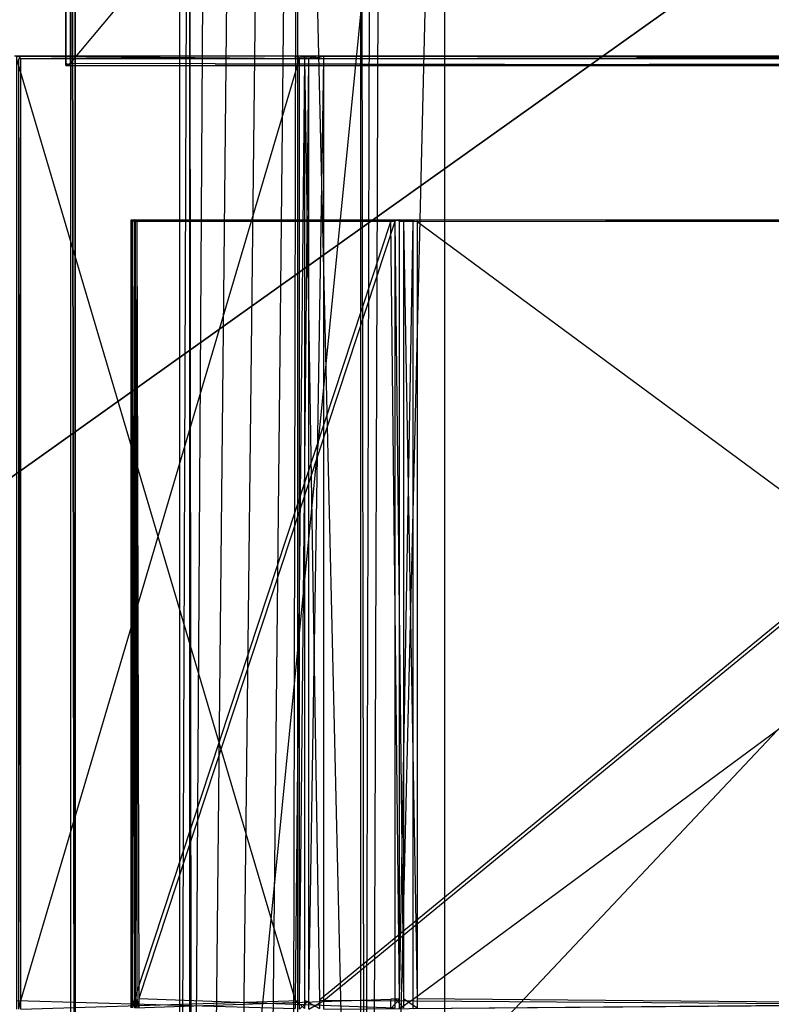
# Model space of a CAD drawing. Extents: x 0 to 1.6, y -0.5 to 0.
# Tile 138 of 182: x 1.19 to 1.29, y -0.37 to -0.23. Entities that reach past the tile are written whole.
import ezdxf

# ---------------------------------------------------------------- set-up
doc = ezdxf.new("R2010")
doc.units = 0
for name, color, linetype in [('L0_REGALELEMENT_0', 7, 'CONTINUOUS'), ('L34_KORPUS3_2', 7, 'CONTINUOUS'), ('L41_KORPUS2_5___REPLACEMTFOREMP', 7, 'CONTINUOUS'), ('L43_KORPUS2_5___REPLACEMTFOREMP', 7, 'CONTINUOUS'), ('L45_ABDECKPL_0___REPLACEMTFOREM', 7, 'CONTINUOUS'), ('L4_DRAWERBOXUO2_3___REPLACEMTFO', 7, 'CONTINUOUS'), ('L5_DRAWERBOXUO2_4___REPLACEMTFO', 7, 'CONTINUOUS')]:
    doc.layers.add(name, color=color, linetype=linetype)

msp = doc.modelspace()

# ---------------------------------------------------------------- linework, layer by layer
at = {"layer": 'L0_REGALELEMENT_0', "color": 40}
for points, invisible_edges in [([(1.185374, -0.236342, 0.348147), (1.186247, -0.236342, 0.00874), (1.185968, -0.236342, 0.00874), (1.185374, -0.236342, 0.348147)], 13), ([(1.186247, -0.236342, 0.00874), (1.185374, -0.236342, 0.348147), (1.185653, -0.236342, 0.348148), (1.186247, -0.236342, 0.00874)], 14), ([(1.185652, -0.236342, 0.348384), (1.224032, -0.236342, 0.348215), (1.185653, -0.236342, 0.348148), (1.185652, -0.236342, 0.348384)], 13), ([(1.224032, -0.236342, 0.348215), (1.185652, -0.236342, 0.348384), (1.224031, -0.236342, 0.348451), (1.224032, -0.236342, 0.348215)], 14), ([(1.224031, -0.23671, 0.348451), (1.185652, -0.236342, 0.348384), (1.185652, -0.23671, 0.348384), (1.224031, -0.23671, 0.348451)], 13), ([(1.185652, -0.236342, 0.348384), (1.224031, -0.23671, 0.348451), (1.224031, -0.236342, 0.348451), (1.185652, -0.236342, 0.348384)], 14), ([(1.224031, -0.366316, 0.348451), (1.185652, -0.23671, 0.348384), (1.185652, -0.366386, 0.348384), (1.224031, -0.366316, 0.348451)], 13), ([(1.185652, -0.23671, 0.348384), (1.224031, -0.366316, 0.348451), (1.224031, -0.23671, 0.348451), (1.185652, -0.23671, 0.348384)], 14), ([(1.185653, -0.236342, 0.348148), (1.224626, -0.236342, 0.008808), (1.186247, -0.236342, 0.00874), (1.185653, -0.236342, 0.348148)], 13), ([(1.224626, -0.236342, 0.008808), (1.185653, -0.236342, 0.348148), (1.224032, -0.236342, 0.348215), (1.224626, -0.236342, 0.008808)], 14), ([(1.185968, -0.236342, 0.00874), (1.186248, -0.236342, 0.008384), (1.185969, -0.236342, 0.008384), (1.185968, -0.236342, 0.00874)], 13), ([(1.186248, -0.236342, 0.008384), (1.185968, -0.236342, 0.00874), (1.186247, -0.236342, 0.00874), (1.186248, -0.236342, 0.008384)], 14), ([(1.185969, -0.236342, 0.008384), (1.186248, -0.23671, 0.008384), (1.185969, -0.23671, 0.008384), (1.185969, -0.236342, 0.008384)], 13), ([(1.186248, -0.23671, 0.008384), (1.185969, -0.236342, 0.008384), (1.186248, -0.236342, 0.008384), (1.186248, -0.23671, 0.008384)], 14), ([(1.186248, -0.23671, 0.008384), (1.185969, -0.366386, 0.008384), (1.185969, -0.23671, 0.008384), (1.186248, -0.23671, 0.008384)], 13), ([(1.185969, -0.366386, 0.008384), (1.186248, -0.23671, 0.008384), (1.186248, -0.366386, 0.008384), (1.185969, -0.366386, 0.008384)], 14), ([(1.186247, -0.236342, 0.00874), (1.224627, -0.236342, 0.008451), (1.186248, -0.236342, 0.008384), (1.186247, -0.236342, 0.00874)], 13), ([(1.224627, -0.236342, 0.008451), (1.186247, -0.236342, 0.00874), (1.224626, -0.236342, 0.008808), (1.224627, -0.236342, 0.008451)], 14), ([(1.186248, -0.236342, 0.008384), (1.224627, -0.23671, 0.008451), (1.186248, -0.23671, 0.008384), (1.186248, -0.236342, 0.008384)], 13), ([(1.224627, -0.23671, 0.008451), (1.186248, -0.236342, 0.008384), (1.224627, -0.236342, 0.008451), (1.224627, -0.23671, 0.008451)], 14), ([(1.224627, -0.23671, 0.008451), (1.186248, -0.366386, 0.008384), (1.186248, -0.23671, 0.008384), (1.224627, -0.23671, 0.008451)], 13), ([(1.186248, -0.366386, 0.008384), (1.224627, -0.23671, 0.008451), (1.224627, -0.366386, 0.008451), (1.186248, -0.366386, 0.008384)], 14), ([(1.225309, -0.23671, 0.348453), (1.224031, -0.236342, 0.348451), (1.224031, -0.23671, 0.348451), (1.225309, -0.23671, 0.348453)], 13), ([(1.224031, -0.236342, 0.348451), (1.225309, -0.23671, 0.348453), (1.225309, -0.236342, 0.348453), (1.224031, -0.236342, 0.348451)], 14), ([(1.224031, -0.236342, 0.348451), (1.225309, -0.236342, 0.348217), (1.224032, -0.236342, 0.348215), (1.224031, -0.236342, 0.348451)], 13), ([(1.225309, -0.236342, 0.348217), (1.224031, -0.236342, 0.348451), (1.225309, -0.236342, 0.348453), (1.225309, -0.236342, 0.348217)], 14), ([(1.224031, -0.366316, 0.348451), (1.225309, -0.23671, 0.348453), (1.224031, -0.23671, 0.348451), (1.224031, -0.366316, 0.348451)], 13), ([(1.225309, -0.23671, 0.348453), (1.224031, -0.366316, 0.348451), (1.225309, -0.366314, 0.348453), (1.225309, -0.23671, 0.348453)], 14), ([(1.224032, -0.236342, 0.348215), (1.225903, -0.236342, 0.00881), (1.224626, -0.236342, 0.008808), (1.224032, -0.236342, 0.348215)], 13), ([(1.225903, -0.236342, 0.00881), (1.224032, -0.236342, 0.348215), (1.225309, -0.236342, 0.348217), (1.225903, -0.236342, 0.00881)], 14), ([(1.224626, -0.236342, 0.008808), (1.225904, -0.236342, 0.008454), (1.224627, -0.236342, 0.008451), (1.224626, -0.236342, 0.008808)], 13), ([(1.225904, -0.236342, 0.008454), (1.224626, -0.236342, 0.008808), (1.225903, -0.236342, 0.00881), (1.225904, -0.236342, 0.008454)], 14), ([(1.224627, -0.236342, 0.008451), (1.225904, -0.23671, 0.008454), (1.224627, -0.23671, 0.008451), (1.224627, -0.236342, 0.008451)], 13), ([(1.225904, -0.23671, 0.008454), (1.224627, -0.236342, 0.008451), (1.225904, -0.236342, 0.008454), (1.225904, -0.23671, 0.008454)], 14), ([(1.225904, -0.23671, 0.008454), (1.224627, -0.366386, 0.008451), (1.224627, -0.23671, 0.008451), (1.225904, -0.23671, 0.008454)], 13), ([(1.224627, -0.366386, 0.008451), (1.225904, -0.23671, 0.008454), (1.225904, -0.366386, 0.008454), (1.224627, -0.366386, 0.008451)], 14), ([(1.225309, -0.236342, 0.348453), (1.227364, -0.236342, 0.348221), (1.225309, -0.236342, 0.348217), (1.225309, -0.236342, 0.348453)], 13), ([(1.227364, -0.236342, 0.348221), (1.225309, -0.236342, 0.348453), (1.227364, -0.236342, 0.348457), (1.227364, -0.236342, 0.348221)], 14), ([(1.225309, -0.236342, 0.348217), (1.227959, -0.236342, 0.008813), (1.225903, -0.236342, 0.00881), (1.225309, -0.236342, 0.348217)], 13), ([(1.227959, -0.236342, 0.008813), (1.225309, -0.236342, 0.348217), (1.227364, -0.236342, 0.348221), (1.227959, -0.236342, 0.008813)], 14), ([(1.227364, -0.23671, 0.348457), (1.225309, -0.236342, 0.348453), (1.225309, -0.23671, 0.348453), (1.227364, -0.23671, 0.348457)], 13), ([(1.225309, -0.236342, 0.348453), (1.227364, -0.23671, 0.348457), (1.227364, -0.236342, 0.348457), (1.225309, -0.236342, 0.348453)], 14), ([(1.227364, -0.366314, 0.348457), (1.225309, -0.23671, 0.348453), (1.225309, -0.366314, 0.348453), (1.227364, -0.366314, 0.348457)], 13), ([(1.225309, -0.23671, 0.348453), (1.227364, -0.366314, 0.348457), (1.227364, -0.23671, 0.348457), (1.225309, -0.23671, 0.348453)], 14), ([(1.225903, -0.236342, 0.00881), (1.227959, -0.236342, 0.008457), (1.225904, -0.236342, 0.008454), (1.225903, -0.236342, 0.00881)], 13), ([(1.227959, -0.236342, 0.008457), (1.225903, -0.236342, 0.00881), (1.227959, -0.236342, 0.008813), (1.227959, -0.236342, 0.008457)], 14), ([(1.225904, -0.236342, 0.008454), (1.227959, -0.23671, 0.008457), (1.225904, -0.23671, 0.008454), (1.225904, -0.236342, 0.008454)], 13), ([(1.227959, -0.23671, 0.008457), (1.225904, -0.236342, 0.008454), (1.227959, -0.236342, 0.008457), (1.227959, -0.23671, 0.008457)], 14), ([(1.227959, -0.23671, 0.008457), (1.225904, -0.366386, 0.008454), (1.225904, -0.23671, 0.008454), (1.227959, -0.23671, 0.008457)], 13), ([(1.225904, -0.366386, 0.008454), (1.227959, -0.23671, 0.008457), (1.227959, -0.366386, 0.008457), (1.225904, -0.366386, 0.008454)], 14), ([(1.385099, -0.23671, 0.348733), (1.227364, -0.236342, 0.348457), (1.227364, -0.23671, 0.348457), (1.385099, -0.23671, 0.348733)], 13), ([(1.227364, -0.236342, 0.348457), (1.385099, -0.23671, 0.348733), (1.385099, -0.236342, 0.348733), (1.227364, -0.236342, 0.348457)], 14), ([(1.227364, -0.236342, 0.348221), (1.385694, -0.236342, 0.00909), (1.227959, -0.236342, 0.008813), (1.227364, -0.236342, 0.348221)], 13), ([(1.385694, -0.236342, 0.00909), (1.227364, -0.236342, 0.348221), (1.385099, -0.236342, 0.348497), (1.385694, -0.236342, 0.00909)], 14), ([(1.227364, -0.236342, 0.348457), (1.385099, -0.236342, 0.348497), (1.227364, -0.236342, 0.348221), (1.227364, -0.236342, 0.348457)], 13), ([(1.385099, -0.236342, 0.348497), (1.227364, -0.236342, 0.348457), (1.385099, -0.236342, 0.348733), (1.385099, -0.236342, 0.348497)], 14), ([(1.227364, -0.366314, 0.348457), (1.385099, -0.23671, 0.348733), (1.227364, -0.23671, 0.348457), (1.227364, -0.366314, 0.348457)], 13), ([(1.385099, -0.23671, 0.348733), (1.227364, -0.366314, 0.348457), (1.385099, -0.366314, 0.348733), (1.385099, -0.23671, 0.348733)], 14), ([(1.385694, -0.236342, 0.008733), (1.227959, -0.23671, 0.008457), (1.227959, -0.236342, 0.008457), (1.385694, -0.236342, 0.008733)], 13), ([(1.227959, -0.23671, 0.008457), (1.385694, -0.236342, 0.008733), (1.385694, -0.23671, 0.008733), (1.227959, -0.23671, 0.008457)], 14), ([(1.227959, -0.236342, 0.008813), (1.385694, -0.236342, 0.008733), (1.227959, -0.236342, 0.008457), (1.227959, -0.236342, 0.008813)], 13), ([(1.385694, -0.236342, 0.008733), (1.227959, -0.236342, 0.008813), (1.385694, -0.236342, 0.00909), (1.385694, -0.236342, 0.008733)], 14), ([(1.385694, -0.23671, 0.008733), (1.227959, -0.366386, 0.008457), (1.227959, -0.23671, 0.008457), (1.385694, -0.23671, 0.008733)], 13), ([(1.227959, -0.366386, 0.008457), (1.385694, -0.23671, 0.008733), (1.385694, -0.366386, 0.008733), (1.227959, -0.366386, 0.008457)], 14), ([(1.20143, -0.259121, 0.331439), (1.201429, -0.258896, 0.331653), (1.201429, -0.259121, 0.331653), (1.20143, -0.259121, 0.331439)], 13), ([(1.201429, -0.258896, 0.331653), (1.20143, -0.259121, 0.331439), (1.20143, -0.258896, 0.331439), (1.201429, -0.258896, 0.331653)], 14), ([(1.201681, -0.258896, 0.331653), (1.201429, -0.259121, 0.331653), (1.201429, -0.258896, 0.331653), (1.201681, -0.258896, 0.331653)], 13), ([(1.201429, -0.259121, 0.331653), (1.201681, -0.258896, 0.331653), (1.201681, -0.259121, 0.331653), (1.201429, -0.259121, 0.331653)], 14), ([(1.201681, -0.258896, 0.331439), (1.201429, -0.258896, 0.331653), (1.20143, -0.258896, 0.331439), (1.201681, -0.258896, 0.331439)], 13), ([(1.201429, -0.258896, 0.331653), (1.201681, -0.258896, 0.331439), (1.201681, -0.258896, 0.331653), (1.201429, -0.258896, 0.331653)], 14), ([(1.201968, -0.259121, 0.023871), (1.20143, -0.258896, 0.331439), (1.20143, -0.259121, 0.331439), (1.201968, -0.259121, 0.023871)], 13), ([(1.20143, -0.258896, 0.331439), (1.201968, -0.259121, 0.023871), (1.201968, -0.258896, 0.023871), (1.20143, -0.258896, 0.331439)], 14), ([(1.20222, -0.258896, 0.023871), (1.20143, -0.258896, 0.331439), (1.201968, -0.258896, 0.023871), (1.20222, -0.258896, 0.023871)], 13), ([(1.20143, -0.258896, 0.331439), (1.20222, -0.258896, 0.023871), (1.201681, -0.258896, 0.331439), (1.20143, -0.258896, 0.331439)], 14), ([(1.202476, -0.258896, 0.023872), (1.201681, -0.258896, 0.331439), (1.20222, -0.258896, 0.023871), (1.202476, -0.258896, 0.023872)], 13), ([(1.201681, -0.258896, 0.331439), (1.202476, -0.258896, 0.023872), (1.201938, -0.258896, 0.33144), (1.201681, -0.258896, 0.331439)], 14), ([(1.201938, -0.258896, 0.33144), (1.201681, -0.258896, 0.331653), (1.201681, -0.258896, 0.331439), (1.201938, -0.258896, 0.33144)], 13), ([(1.201681, -0.258896, 0.331653), (1.201938, -0.258896, 0.33144), (1.201937, -0.258896, 0.331653), (1.201681, -0.258896, 0.331653)], 14), ([(1.201937, -0.258896, 0.331653), (1.201681, -0.259121, 0.331653), (1.201681, -0.258896, 0.331653), (1.201937, -0.258896, 0.331653)], 13), ([(1.201681, -0.259121, 0.331653), (1.201937, -0.258896, 0.331653), (1.201937, -0.259121, 0.331653), (1.201681, -0.259121, 0.331653)], 14), ([(1.201937, -0.258896, 0.331653), (1.237188, -0.259121, 0.331715), (1.201937, -0.259121, 0.331653), (1.201937, -0.258896, 0.331653)], 13), ([(1.237188, -0.259121, 0.331715), (1.201937, -0.258896, 0.331653), (1.237188, -0.258896, 0.331715), (1.237188, -0.259121, 0.331715)], 14), ([(1.237188, -0.258896, 0.331501), (1.201937, -0.258896, 0.331653), (1.201938, -0.258896, 0.33144), (1.237188, -0.258896, 0.331501)], 13), ([(1.201937, -0.258896, 0.331653), (1.237188, -0.258896, 0.331501), (1.237188, -0.258896, 0.331715), (1.201937, -0.258896, 0.331653)], 14), ([(1.237727, -0.258896, 0.023933), (1.201938, -0.258896, 0.33144), (1.202476, -0.258896, 0.023872), (1.237727, -0.258896, 0.023933)], 13), ([(1.201938, -0.258896, 0.33144), (1.237727, -0.258896, 0.023933), (1.237188, -0.258896, 0.331501), (1.201938, -0.258896, 0.33144)], 14), ([(1.202221, -0.258896, 0.023548), (1.201968, -0.258896, 0.023871), (1.201969, -0.258896, 0.023548), (1.202221, -0.258896, 0.023548)], 13), ([(1.201968, -0.258896, 0.023871), (1.202221, -0.258896, 0.023548), (1.20222, -0.258896, 0.023871), (1.201968, -0.258896, 0.023871)], 14), ([(1.201969, -0.259121, 0.023548), (1.201968, -0.258896, 0.023871), (1.201968, -0.259121, 0.023871), (1.201969, -0.259121, 0.023548)], 13), ([(1.201968, -0.258896, 0.023871), (1.201969, -0.259121, 0.023548), (1.201969, -0.258896, 0.023548), (1.201968, -0.258896, 0.023871)], 14), ([(1.202221, -0.259121, 0.023548), (1.201969, -0.258896, 0.023548), (1.201969, -0.259121, 0.023548), (1.202221, -0.259121, 0.023548)], 13), ([(1.201969, -0.258896, 0.023548), (1.202221, -0.259121, 0.023548), (1.202221, -0.258896, 0.023548), (1.201969, -0.258896, 0.023548)], 14), ([(1.202477, -0.258896, 0.023549), (1.20222, -0.258896, 0.023871), (1.202221, -0.258896, 0.023548), (1.202477, -0.258896, 0.023549)], 13), ([(1.20222, -0.258896, 0.023871), (1.202477, -0.258896, 0.023549), (1.202476, -0.258896, 0.023872), (1.20222, -0.258896, 0.023871)], 14), ([(1.202477, -0.259121, 0.023549), (1.202221, -0.258896, 0.023548), (1.202221, -0.259121, 0.023548), (1.202477, -0.259121, 0.023549)], 13), ([(1.202221, -0.258896, 0.023548), (1.202477, -0.259121, 0.023549), (1.202477, -0.258896, 0.023549), (1.202221, -0.258896, 0.023548)], 14), ([(1.237727, -0.258896, 0.023611), (1.202476, -0.258896, 0.023872), (1.202477, -0.258896, 0.023549), (1.237727, -0.258896, 0.023611)], 13), ([(1.202476, -0.258896, 0.023872), (1.237727, -0.258896, 0.023611), (1.237727, -0.258896, 0.023933), (1.202476, -0.258896, 0.023872)], 14), ([(1.237727, -0.259121, 0.023611), (1.202477, -0.258896, 0.023549), (1.202477, -0.259121, 0.023549), (1.237727, -0.259121, 0.023611)], 13), ([(1.202477, -0.258896, 0.023549), (1.237727, -0.259121, 0.023611), (1.237727, -0.258896, 0.023611), (1.202477, -0.258896, 0.023549)], 14), ([(1.2389, -0.258896, 0.023935), (1.237188, -0.258896, 0.331501), (1.237727, -0.258896, 0.023933), (1.2389, -0.258896, 0.023935)], 13), ([(1.237188, -0.258896, 0.331501), (1.2389, -0.258896, 0.023935), (1.238362, -0.258896, 0.331503), (1.237188, -0.258896, 0.331501)], 14), ([(1.238362, -0.258896, 0.331503), (1.237188, -0.258896, 0.331715), (1.237188, -0.258896, 0.331501), (1.238362, -0.258896, 0.331503)], 13), ([(1.237188, -0.258896, 0.331715), (1.238362, -0.258896, 0.331503), (1.238361, -0.258896, 0.331717), (1.237188, -0.258896, 0.331715)], 14), ([(1.238361, -0.258896, 0.331717), (1.237188, -0.259121, 0.331715), (1.237188, -0.258896, 0.331715), (1.238361, -0.258896, 0.331717)], 13), ([(1.237188, -0.259121, 0.331715), (1.238361, -0.258896, 0.331717), (1.238361, -0.259121, 0.331717), (1.237188, -0.259121, 0.331715)], 14), ([(1.238901, -0.258896, 0.023613), (1.237727, -0.258896, 0.023933), (1.237727, -0.258896, 0.023611), (1.238901, -0.258896, 0.023613)], 13), ([(1.237727, -0.258896, 0.023933), (1.238901, -0.258896, 0.023613), (1.2389, -0.258896, 0.023935), (1.237727, -0.258896, 0.023933)], 14), ([(1.238901, -0.259121, 0.023613), (1.237727, -0.258896, 0.023611), (1.237727, -0.259121, 0.023611), (1.238901, -0.259121, 0.023613)], 13), ([(1.237727, -0.258896, 0.023611), (1.238901, -0.259121, 0.023613), (1.238901, -0.258896, 0.023613), (1.237727, -0.258896, 0.023611)], 14), ([(1.24025, -0.258896, 0.331507), (1.238361, -0.258896, 0.331717), (1.238362, -0.258896, 0.331503), (1.24025, -0.258896, 0.331507)], 13), ([(1.238361, -0.258896, 0.331717), (1.24025, -0.258896, 0.331507), (1.240249, -0.258896, 0.33172), (1.238361, -0.258896, 0.331717)], 14), ([(1.238361, -0.258896, 0.331717), (1.240249, -0.259121, 0.33172), (1.238361, -0.259121, 0.331717), (1.238361, -0.258896, 0.331717)], 13), ([(1.240249, -0.259121, 0.33172), (1.238361, -0.258896, 0.331717), (1.240249, -0.258896, 0.33172), (1.240249, -0.259121, 0.33172)], 14), ([(1.240788, -0.258896, 0.023939), (1.238362, -0.258896, 0.331503), (1.2389, -0.258896, 0.023935), (1.240788, -0.258896, 0.023939)], 13), ([(1.238362, -0.258896, 0.331503), (1.240788, -0.258896, 0.023939), (1.24025, -0.258896, 0.331507), (1.238362, -0.258896, 0.331503)], 14), ([(1.240789, -0.258896, 0.023616), (1.2389, -0.258896, 0.023935), (1.238901, -0.258896, 0.023613), (1.240789, -0.258896, 0.023616)], 13), ([(1.2389, -0.258896, 0.023935), (1.240789, -0.258896, 0.023616), (1.240788, -0.258896, 0.023939), (1.2389, -0.258896, 0.023935)], 14), ([(1.240789, -0.259121, 0.023616), (1.238901, -0.258896, 0.023613), (1.238901, -0.259121, 0.023613), (1.240789, -0.259121, 0.023616)], 13), ([(1.238901, -0.258896, 0.023613), (1.240789, -0.259121, 0.023616), (1.240789, -0.258896, 0.023616), (1.238901, -0.258896, 0.023613)], 14), ([(1.385128, -0.258896, 0.331974), (1.240249, -0.259121, 0.33172), (1.240249, -0.258896, 0.33172), (1.385128, -0.258896, 0.331974)], 13), ([(1.240249, -0.259121, 0.33172), (1.385128, -0.258896, 0.331974), (1.385128, -0.259121, 0.331974), (1.240249, -0.259121, 0.33172)], 14), ([(1.385129, -0.258896, 0.33176), (1.240249, -0.258896, 0.33172), (1.24025, -0.258896, 0.331507), (1.385129, -0.258896, 0.33176)], 13), ([(1.240249, -0.258896, 0.33172), (1.385129, -0.258896, 0.33176), (1.385128, -0.258896, 0.331974), (1.240249, -0.258896, 0.33172)], 14), ([(1.385667, -0.258896, 0.024192), (1.24025, -0.258896, 0.331507), (1.240788, -0.258896, 0.023939), (1.385667, -0.258896, 0.024192)], 13), ([(1.24025, -0.258896, 0.331507), (1.385667, -0.258896, 0.024192), (1.385129, -0.258896, 0.33176), (1.24025, -0.258896, 0.331507)], 14), ([(1.385668, -0.258896, 0.02387), (1.240788, -0.258896, 0.023939), (1.240789, -0.258896, 0.023616), (1.385668, -0.258896, 0.02387)], 13), ([(1.240788, -0.258896, 0.023939), (1.385668, -0.258896, 0.02387), (1.385667, -0.258896, 0.024192), (1.240788, -0.258896, 0.023939)], 14), ([(1.385668, -0.259121, 0.02387), (1.240789, -0.258896, 0.023616), (1.240789, -0.259121, 0.023616), (1.385668, -0.259121, 0.02387)], 13), ([(1.240789, -0.258896, 0.023616), (1.385668, -0.259121, 0.02387), (1.385668, -0.258896, 0.02387), (1.240789, -0.258896, 0.023616)], 14), ([(1.201681, -0.259121, 0.331653), (1.201429, -0.366094, 0.331653), (1.201429, -0.259121, 0.331653), (1.201681, -0.259121, 0.331653)], 13), ([(1.201429, -0.366094, 0.331653), (1.201681, -0.259121, 0.331653), (1.201681, -0.366094, 0.331653), (1.201429, -0.366094, 0.331653)], 14), ([(1.20143, -0.366094, 0.331439), (1.201429, -0.259121, 0.331653), (1.201429, -0.366094, 0.331653), (1.20143, -0.366094, 0.331439)], 13), ([(1.201429, -0.259121, 0.331653), (1.20143, -0.366094, 0.331439), (1.20143, -0.259121, 0.331439), (1.201429, -0.259121, 0.331653)], 14), ([(1.201968, -0.366094, 0.023871), (1.20143, -0.259121, 0.331439), (1.20143, -0.366094, 0.331439), (1.201968, -0.366094, 0.023871)], 13), ([(1.20143, -0.259121, 0.331439), (1.201968, -0.366094, 0.023871), (1.201968, -0.259121, 0.023871), (1.20143, -0.259121, 0.331439)], 14), ([(1.201937, -0.259121, 0.331653), (1.201681, -0.366094, 0.331653), (1.201681, -0.259121, 0.331653), (1.201937, -0.259121, 0.331653)], 13), ([(1.201681, -0.366094, 0.331653), (1.201937, -0.259121, 0.331653), (1.201937, -0.366094, 0.331653), (1.201681, -0.366094, 0.331653)], 14), ([(1.237188, -0.259121, 0.331715), (1.201937, -0.366094, 0.331653), (1.201937, -0.259121, 0.331653), (1.237188, -0.259121, 0.331715)], 13), ([(1.201937, -0.366094, 0.331653), (1.237188, -0.259121, 0.331715), (1.237188, -0.366163, 0.331715), (1.201937, -0.366094, 0.331653)], 14), ([(1.201969, -0.366094, 0.023548), (1.201968, -0.259121, 0.023871), (1.201968, -0.366094, 0.023871), (1.201969, -0.366094, 0.023548)], 13), ([(1.201968, -0.259121, 0.023871), (1.201969, -0.366094, 0.023548), (1.201969, -0.259121, 0.023548), (1.201968, -0.259121, 0.023871)], 14), ([(1.202221, -0.366094, 0.023548), (1.201969, -0.259121, 0.023548), (1.201969, -0.366094, 0.023548), (1.202221, -0.366094, 0.023548)], 13), ([(1.201969, -0.259121, 0.023548), (1.202221, -0.366094, 0.023548), (1.202221, -0.259121, 0.023548), (1.201969, -0.259121, 0.023548)], 14), ([(1.202477, -0.366094, 0.023549), (1.202221, -0.259121, 0.023548), (1.202221, -0.366094, 0.023548), (1.202477, -0.366094, 0.023549)], 13), ([(1.202221, -0.259121, 0.023548), (1.202477, -0.366094, 0.023549), (1.202477, -0.259121, 0.023549), (1.202221, -0.259121, 0.023548)], 14), ([(1.202477, -0.366094, 0.023549), (1.237727, -0.259121, 0.023611), (1.202477, -0.259121, 0.023549), (1.202477, -0.366094, 0.023549)], 13), ([(1.237727, -0.259121, 0.023611), (1.202477, -0.366094, 0.023549), (1.237727, -0.366094, 0.023611), (1.237727, -0.259121, 0.023611)], 14), ([(1.237188, -0.259121, 0.331715), (1.238361, -0.366165, 0.331717), (1.237188, -0.366163, 0.331715), (1.237188, -0.259121, 0.331715)], 13), ([(1.238361, -0.366165, 0.331717), (1.237188, -0.259121, 0.331715), (1.238361, -0.259121, 0.331717), (1.238361, -0.366165, 0.331717)], 14), ([(1.238901, -0.366094, 0.023613), (1.237727, -0.259121, 0.023611), (1.237727, -0.366094, 0.023611), (1.238901, -0.366094, 0.023613)], 13), ([(1.237727, -0.259121, 0.023611), (1.238901, -0.366094, 0.023613), (1.238901, -0.259121, 0.023613), (1.237727, -0.259121, 0.023611)], 14), ([(1.240249, -0.259121, 0.33172), (1.238361, -0.366165, 0.331717), (1.238361, -0.259121, 0.331717), (1.240249, -0.259121, 0.33172)], 13), ([(1.238361, -0.366165, 0.331717), (1.240249, -0.259121, 0.33172), (1.240249, -0.366165, 0.33172), (1.238361, -0.366165, 0.331717)], 14), ([(1.240789, -0.366094, 0.023616), (1.238901, -0.259121, 0.023613), (1.238901, -0.366094, 0.023613), (1.240789, -0.366094, 0.023616)], 13), ([(1.238901, -0.259121, 0.023613), (1.240789, -0.366094, 0.023616), (1.240789, -0.259121, 0.023616), (1.238901, -0.259121, 0.023613)], 14), ([(1.385128, -0.259121, 0.331974), (1.240249, -0.366165, 0.33172), (1.240249, -0.259121, 0.33172), (1.385128, -0.259121, 0.331974)], 13), ([(1.240249, -0.366165, 0.33172), (1.385128, -0.259121, 0.331974), (1.385128, -0.366165, 0.331974), (1.240249, -0.366165, 0.33172)], 14), ([(1.385668, -0.366094, 0.02387), (1.240789, -0.259121, 0.023616), (1.240789, -0.366094, 0.023616), (1.385668, -0.366094, 0.02387)], 13), ([(1.240789, -0.259121, 0.023616), (1.385668, -0.366094, 0.02387), (1.385668, -0.259121, 0.02387), (1.240789, -0.259121, 0.023616)], 14), ([(1.185652, -0.366386, 0.348384), (1.224031, -0.367475, 0.348451), (1.224031, -0.366316, 0.348451), (1.185652, -0.366386, 0.348384)], 14), ([(1.224031, -0.367475, 0.348451), (1.185652, -0.366386, 0.348384), (1.185652, -0.367545, 0.348384), (1.224031, -0.367475, 0.348451)], 13), ([(1.186248, -0.366386, 0.008384), (1.185969, -0.367545, 0.008384), (1.185969, -0.366386, 0.008384), (1.186248, -0.366386, 0.008384)], 13), ([(1.185969, -0.367545, 0.008384), (1.186248, -0.366386, 0.008384), (1.186248, -0.367545, 0.008384), (1.185969, -0.367545, 0.008384)], 14), ([(1.224627, -0.366386, 0.008451), (1.186248, -0.367545, 0.008384), (1.186248, -0.366386, 0.008384), (1.224627, -0.366386, 0.008451)], 13), ([(1.186248, -0.367545, 0.008384), (1.224627, -0.366386, 0.008451), (1.224627, -0.367545, 0.008451), (1.186248, -0.367545, 0.008384)], 14), ([(1.20143, -0.367401, 0.331439), (1.201429, -0.366094, 0.331653), (1.201429, -0.367401, 0.331653), (1.20143, -0.367401, 0.331439)], 13), ([(1.201429, -0.366094, 0.331653), (1.20143, -0.367401, 0.331439), (1.20143, -0.366094, 0.331439), (1.201429, -0.366094, 0.331653)], 14), ([(1.201681, -0.366094, 0.331653), (1.201429, -0.367401, 0.331653), (1.201429, -0.366094, 0.331653), (1.201681, -0.366094, 0.331653)], 13), ([(1.201429, -0.367401, 0.331653), (1.201681, -0.366094, 0.331653), (1.201681, -0.367401, 0.331653), (1.201429, -0.367401, 0.331653)], 14), ([(1.201968, -0.367401, 0.023871), (1.20143, -0.366094, 0.331439), (1.20143, -0.367401, 0.331439), (1.201968, -0.367401, 0.023871)], 13), ([(1.20143, -0.366094, 0.331439), (1.201968, -0.367401, 0.023871), (1.201968, -0.366094, 0.023871), (1.20143, -0.366094, 0.331439)], 14), ([(1.201937, -0.366094, 0.331653), (1.201681, -0.367401, 0.331653), (1.201681, -0.366094, 0.331653), (1.201937, -0.366094, 0.331653)], 13), ([(1.201681, -0.367401, 0.331653), (1.201937, -0.366094, 0.331653), (1.201937, -0.367401, 0.331653), (1.201681, -0.367401, 0.331653)], 14), ([(1.237188, -0.366163, 0.331715), (1.201937, -0.367401, 0.331653), (1.201937, -0.366094, 0.331653), (1.237188, -0.366163, 0.331715)], 13), ([(1.201937, -0.367401, 0.331653), (1.237188, -0.366163, 0.331715), (1.237188, -0.367471, 0.331715), (1.201937, -0.367401, 0.331653)], 14), ([(1.201969, -0.366094, 0.023548), (1.201968, -0.367401, 0.023871), (1.201969, -0.367401, 0.023548), (1.201969, -0.366094, 0.023548)], 13), ([(1.201968, -0.367401, 0.023871), (1.201969, -0.366094, 0.023548), (1.201968, -0.366094, 0.023871), (1.201968, -0.367401, 0.023871)], 14), ([(1.202221, -0.367401, 0.023548), (1.201969, -0.366094, 0.023548), (1.201969, -0.367401, 0.023548), (1.202221, -0.367401, 0.023548)], 13), ([(1.201969, -0.366094, 0.023548), (1.202221, -0.367401, 0.023548), (1.202221, -0.366094, 0.023548), (1.201969, -0.366094, 0.023548)], 14), ([(1.202477, -0.367401, 0.023549), (1.202221, -0.366094, 0.023548), (1.202221, -0.367401, 0.023548), (1.202477, -0.367401, 0.023549)], 13), ([(1.202221, -0.366094, 0.023548), (1.202477, -0.367401, 0.023549), (1.202477, -0.366094, 0.023549), (1.202221, -0.366094, 0.023548)], 14), ([(1.237727, -0.367401, 0.023611), (1.202477, -0.366094, 0.023549), (1.202477, -0.367401, 0.023549), (1.237727, -0.367401, 0.023611)], 13), ([(1.202477, -0.366094, 0.023549), (1.237727, -0.367401, 0.023611), (1.237727, -0.366094, 0.023611), (1.202477, -0.366094, 0.023549)], 14), ([(1.224031, -0.366316, 0.348451), (1.225309, -0.367473, 0.348453), (1.225309, -0.366314, 0.348453), (1.224031, -0.366316, 0.348451)], 14), ([(1.225309, -0.367473, 0.348453), (1.224031, -0.366316, 0.348451), (1.224031, -0.367475, 0.348451), (1.225309, -0.367473, 0.348453)], 13), ([(1.225904, -0.366386, 0.008454), (1.224627, -0.367545, 0.008451), (1.224627, -0.366386, 0.008451), (1.225904, -0.366386, 0.008454)], 13), ([(1.224627, -0.367545, 0.008451), (1.225904, -0.366386, 0.008454), (1.225904, -0.367545, 0.008454), (1.224627, -0.367545, 0.008451)], 14), ([(1.227364, -0.367473, 0.348457), (1.225309, -0.366314, 0.348453), (1.225309, -0.367473, 0.348453), (1.227364, -0.367473, 0.348457)], 13), ([(1.225309, -0.366314, 0.348453), (1.227364, -0.367473, 0.348457), (1.227364, -0.366314, 0.348457), (1.225309, -0.366314, 0.348453)], 14), ([(1.227959, -0.366386, 0.008457), (1.225904, -0.367545, 0.008454), (1.225904, -0.366386, 0.008454), (1.227959, -0.366386, 0.008457)], 13), ([(1.225904, -0.367545, 0.008454), (1.227959, -0.366386, 0.008457), (1.227959, -0.367545, 0.008457), (1.225904, -0.367545, 0.008454)], 14), ([(1.385099, -0.367473, 0.348733), (1.227364, -0.366314, 0.348457), (1.227364, -0.367473, 0.348457), (1.385099, -0.367473, 0.348733)], 13), ([(1.227364, -0.366314, 0.348457), (1.385099, -0.367473, 0.348733), (1.385099, -0.366314, 0.348733), (1.227364, -0.366314, 0.348457)], 14), ([(1.385694, -0.366386, 0.008733), (1.227959, -0.367545, 0.008457), (1.227959, -0.366386, 0.008457), (1.385694, -0.366386, 0.008733)], 13), ([(1.227959, -0.367545, 0.008457), (1.385694, -0.366386, 0.008733), (1.385694, -0.367545, 0.008733), (1.227959, -0.367545, 0.008457)], 14), ([(1.238361, -0.366165, 0.331717), (1.237188, -0.367471, 0.331715), (1.237188, -0.366163, 0.331715), (1.238361, -0.366165, 0.331717)], 13), ([(1.237188, -0.367471, 0.331715), (1.238361, -0.366165, 0.331717), (1.238361, -0.367473, 0.331717), (1.237188, -0.367471, 0.331715)], 14), ([(1.238901, -0.367401, 0.023613), (1.237727, -0.366094, 0.023611), (1.237727, -0.367401, 0.023611), (1.238901, -0.367401, 0.023613)], 13), ([(1.237727, -0.366094, 0.023611), (1.238901, -0.367401, 0.023613), (1.238901, -0.366094, 0.023613), (1.237727, -0.366094, 0.023611)], 14), ([(1.240249, -0.366165, 0.33172), (1.238361, -0.367473, 0.331717), (1.238361, -0.366165, 0.331717), (1.240249, -0.366165, 0.33172)], 13), ([(1.238361, -0.367473, 0.331717), (1.240249, -0.366165, 0.33172), (1.240249, -0.367473, 0.33172), (1.238361, -0.367473, 0.331717)], 14), ([(1.240789, -0.367401, 0.023616), (1.238901, -0.366094, 0.023613), (1.238901, -0.367401, 0.023613), (1.240789, -0.367401, 0.023616)], 13), ([(1.238901, -0.366094, 0.023613), (1.240789, -0.367401, 0.023616), (1.240789, -0.366094, 0.023616), (1.238901, -0.366094, 0.023613)], 14), ([(1.385128, -0.366165, 0.331974), (1.240249, -0.367473, 0.33172), (1.240249, -0.366165, 0.33172), (1.385128, -0.366165, 0.331974)], 13), ([(1.240249, -0.367473, 0.33172), (1.385128, -0.366165, 0.331974), (1.385128, -0.367473, 0.331974), (1.240249, -0.367473, 0.33172)], 14), ([(1.385668, -0.367401, 0.02387), (1.240789, -0.366094, 0.023616), (1.240789, -0.367401, 0.023616), (1.385668, -0.367401, 0.02387)], 13), ([(1.240789, -0.366094, 0.023616), (1.385668, -0.367401, 0.02387), (1.385668, -0.366094, 0.02387), (1.240789, -0.366094, 0.023616)], 14)]:
    msp.add_3dface(points, dxfattribs=dict(at, invisible_edges=invisible_edges))
at = {"layer": 'L34_KORPUS3_2', "color": 8}
for points, invisible_edges in [([(1.597088, -0.000595), (0.9, -0.497407), (0.9, -0.000595), (1.597088, -0.000595)], 13), ([(0.9, -0.497407), (1.597088, -0.000595), (1.597091, -0.497407), (0.9, -0.497407)], 10), ([(0.9, -0.497405, 0.00769), (1.597088, -0.000597, 0.00769), (0.9, -0.000597, 0.00769), (0.9, -0.497405, 0.00769)], 13), ([(1.597088, -0.000597, 0.00769), (0.9, -0.497405, 0.00769), (1.597091, -0.497405, 0.00769), (1.597088, -0.000597, 0.00769)], 10)]:
    msp.add_3dface(points, dxfattribs=dict(at, invisible_edges=invisible_edges))
at = {"layer": 'L41_KORPUS2_5___REPLACEMTFOREMP', "color": 250}
for points, invisible_edges in [([(1.192457, -0.068446, 0.024322), (1.192457, -0.237287, 0.023923), (1.192457, -0.237287, 0.024322), (1.192457, -0.068446, 0.024322)], 13), ([(1.192457, -0.237287, 0.023923), (1.192457, -0.068446, 0.024322), (1.192457, -0.068446, 0.023923), (1.192457, -0.237287, 0.023923)], 14), ([(1.192457, -0.237287, 0.023923), (1.192457, -0.068446, 0.00749), (1.192457, -0.237287, 0.00749), (1.192457, -0.237287, 0.023923)], 13), ([(1.192457, -0.068446, 0.00749), (1.192457, -0.237287, 0.023923), (1.192457, -0.068446, 0.023923), (1.192457, -0.068446, 0.00749)], 14), ([(1.192457, -0.068446, 0.00749), (1.192457, -0.237287, 0.006866), (1.192457, -0.237287, 0.00749), (1.192457, -0.068446, 0.00749)], 13), ([(1.192457, -0.237287, 0.006866), (1.192457, -0.068446, 0.00749), (1.192457, -0.068446, 0.006866), (1.192457, -0.237287, 0.006866)], 14), ([(1.193099, -0.237287, 0.024322), (1.192457, -0.068446, 0.024322), (1.192457, -0.237287, 0.024322), (1.193099, -0.237287, 0.024322)], 13), ([(1.192457, -0.068446, 0.024322), (1.193099, -0.237287, 0.024322), (1.193099, -0.068446, 0.024322), (1.192457, -0.068446, 0.024322)], 14), ([(1.193099, -0.068446, 0.006866), (1.192457, -0.237287, 0.006866), (1.192457, -0.068446, 0.006866), (1.193099, -0.068446, 0.006866)], 13), ([(1.192457, -0.237287, 0.006866), (1.193099, -0.068446, 0.006866), (1.193099, -0.237287, 0.006866), (1.192457, -0.237287, 0.006866)], 14), ([(1.334457, -0.068446, 0.006866), (1.193099, -0.237287, 0.006866), (1.193099, -0.068446, 0.006866), (1.334457, -0.068446, 0.006866)], 13), ([(1.193099, -0.237287, 0.006866), (1.334457, -0.068446, 0.006866), (1.334457, -0.237287, 0.006866), (1.193099, -0.237287, 0.006866)], 14), ([(1.334457, -0.237287, 0.024322), (1.193099, -0.068446, 0.024322), (1.193099, -0.237287, 0.024322), (1.334457, -0.237287, 0.024322)], 13), ([(1.193099, -0.068446, 0.024322), (1.334457, -0.237287, 0.024322), (1.334457, -0.068446, 0.024322), (1.193099, -0.068446, 0.024322)], 14), ([(1.192457, -0.237287, 0.024322), (1.192457, -0.237649, 0.023923), (1.192457, -0.237649, 0.024322), (1.192457, -0.237287, 0.024322)], 13), ([(1.192457, -0.237649, 0.023923), (1.192457, -0.237287, 0.024322), (1.192457, -0.237287, 0.023923), (1.192457, -0.237649, 0.023923)], 14), ([(1.192457, -0.237649, 0.023923), (1.192457, -0.237287, 0.00749), (1.192457, -0.237649, 0.00749), (1.192457, -0.237649, 0.023923)], 13), ([(1.192457, -0.237287, 0.00749), (1.192457, -0.237649, 0.023923), (1.192457, -0.237287, 0.023923), (1.192457, -0.237287, 0.00749)], 14), ([(1.193099, -0.237287, 0.006866), (1.192457, -0.237649, 0.006866), (1.192457, -0.237287, 0.006866), (1.193099, -0.237287, 0.006866)], 13), ([(1.192457, -0.237649, 0.006866), (1.193099, -0.237287, 0.006866), (1.193099, -0.237649, 0.006866), (1.192457, -0.237649, 0.006866)], 14), ([(1.193099, -0.237649, 0.024322), (1.192457, -0.237287, 0.024322), (1.192457, -0.237649, 0.024322), (1.193099, -0.237649, 0.024322)], 13), ([(1.192457, -0.237287, 0.024322), (1.193099, -0.237649, 0.024322), (1.193099, -0.237287, 0.024322), (1.192457, -0.237287, 0.024322)], 14), ([(1.192457, -0.237287, 0.00749), (1.192457, -0.237649, 0.006866), (1.192457, -0.237649, 0.00749), (1.192457, -0.237287, 0.00749)], 13), ([(1.192457, -0.237649, 0.006866), (1.192457, -0.237287, 0.00749), (1.192457, -0.237287, 0.006866), (1.192457, -0.237649, 0.006866)], 14), ([(1.193099, -0.237649, 0.023923), (1.192457, -0.237649, 0.00749), (1.193099, -0.237649, 0.00749), (1.193099, -0.237649, 0.023923)], 13), ([(1.192457, -0.237649, 0.00749), (1.193099, -0.237649, 0.023923), (1.192457, -0.237649, 0.023923), (1.192457, -0.237649, 0.00749)], 14), ([(1.193099, -0.237649, 0.00749), (1.192457, -0.237649, 0.006866), (1.193099, -0.237649, 0.006866), (1.193099, -0.237649, 0.00749)], 13), ([(1.192457, -0.237649, 0.006866), (1.193099, -0.237649, 0.00749), (1.192457, -0.237649, 0.00749), (1.192457, -0.237649, 0.006866)], 14), ([(1.193099, -0.237649, 0.024322), (1.192457, -0.237649, 0.023923), (1.193099, -0.237649, 0.023923), (1.193099, -0.237649, 0.024322)], 13), ([(1.192457, -0.237649, 0.023923), (1.193099, -0.237649, 0.024322), (1.192457, -0.237649, 0.024322), (1.192457, -0.237649, 0.023923)], 14), ([(1.334457, -0.237649, 0.024322), (1.193099, -0.237287, 0.024322), (1.193099, -0.237649, 0.024322), (1.334457, -0.237649, 0.024322)], 13), ([(1.193099, -0.237287, 0.024322), (1.334457, -0.237649, 0.024322), (1.334457, -0.237287, 0.024322), (1.193099, -0.237287, 0.024322)], 14), ([(1.334457, -0.237287, 0.006866), (1.193099, -0.237649, 0.006866), (1.193099, -0.237287, 0.006866), (1.334457, -0.237287, 0.006866)], 13), ([(1.193099, -0.237649, 0.006866), (1.334457, -0.237287, 0.006866), (1.334457, -0.237649, 0.006866), (1.193099, -0.237649, 0.006866)], 14), ([(1.334457, -0.237649, 0.00749), (1.193099, -0.237649, 0.023923), (1.193099, -0.237649, 0.00749), (1.334457, -0.237649, 0.00749)], 13), ([(1.193099, -0.237649, 0.023923), (1.334457, -0.237649, 0.00749), (1.334457, -0.237649, 0.023923), (1.193099, -0.237649, 0.023923)], 14), ([(1.334457, -0.237649, 0.006866), (1.193099, -0.237649, 0.00749), (1.193099, -0.237649, 0.006866), (1.334457, -0.237649, 0.006866)], 13), ([(1.193099, -0.237649, 0.00749), (1.334457, -0.237649, 0.006866), (1.334457, -0.237649, 0.00749), (1.193099, -0.237649, 0.00749)], 14), ([(1.334457, -0.237649, 0.023923), (1.193099, -0.237649, 0.024322), (1.193099, -0.237649, 0.023923), (1.334457, -0.237649, 0.023923)], 13), ([(1.193099, -0.237649, 0.024322), (1.334457, -0.237649, 0.023923), (1.334457, -0.237649, 0.024322), (1.193099, -0.237649, 0.024322)], 14)]:
    msp.add_3dface(points, dxfattribs=dict(at, invisible_edges=invisible_edges))
at = {"layer": 'L43_KORPUS2_5___REPLACEMTFOREMP', "color": 250}
for points, invisible_edges in [([(0.943741, -0.068446, 0.006866), (1.193099, -0.477287, 0.006866), (0.943741, -0.477287, 0.006866), (0.943741, -0.068446, 0.006866)], 13), ([(1.193099, -0.477287, 0.006866), (0.943741, -0.068446, 0.006866), (1.193099, -0.068446, 0.006866), (1.193099, -0.477287, 0.006866)], 14), ([(1.193099, -0.477287, 0.024322), (0.943741, -0.068446, 0.024322), (0.943741, -0.477287, 0.024322), (1.193099, -0.477287, 0.024322)], 13), ([(0.943741, -0.068446, 0.024322), (1.193099, -0.477287, 0.024322), (1.193099, -0.068446, 0.024322), (0.943741, -0.068446, 0.024322)], 14), ([(1.193741, -0.477287, 0.024322), (1.193099, -0.068446, 0.024322), (1.193099, -0.477287, 0.024322), (1.193741, -0.477287, 0.024322)], 13), ([(1.193099, -0.068446, 0.024322), (1.193741, -0.477287, 0.024322), (1.193741, -0.068446, 0.024322), (1.193099, -0.068446, 0.024322)], 14), ([(1.193099, -0.068446, 0.006866), (1.193741, -0.477287, 0.006866), (1.193099, -0.477287, 0.006866), (1.193099, -0.068446, 0.006866)], 13), ([(1.193741, -0.477287, 0.006866), (1.193099, -0.068446, 0.006866), (1.193741, -0.068446, 0.006866), (1.193741, -0.477287, 0.006866)], 14), ([(1.193741, -0.477287, 0.023923), (1.193741, -0.068446, 0.024322), (1.193741, -0.477287, 0.024322), (1.193741, -0.477287, 0.023923)], 13), ([(1.193741, -0.068446, 0.024322), (1.193741, -0.477287, 0.023923), (1.193741, -0.068446, 0.023923), (1.193741, -0.068446, 0.024322)], 14), ([(1.193741, -0.068446, 0.00749), (1.193741, -0.477287, 0.023923), (1.193741, -0.477287, 0.00749), (1.193741, -0.068446, 0.00749)], 13), ([(1.193741, -0.477287, 0.023923), (1.193741, -0.068446, 0.00749), (1.193741, -0.068446, 0.023923), (1.193741, -0.477287, 0.023923)], 14), ([(1.193741, -0.477287, 0.006866), (1.193741, -0.068446, 0.00749), (1.193741, -0.477287, 0.00749), (1.193741, -0.477287, 0.006866)], 13), ([(1.193741, -0.068446, 0.00749), (1.193741, -0.477287, 0.006866), (1.193741, -0.068446, 0.006866), (1.193741, -0.068446, 0.00749)], 14)]:
    msp.add_3dface(points, dxfattribs=dict(at, invisible_edges=invisible_edges))
at = {"layer": 'L45_ABDECKPL_0___REPLACEMTFOREM', "color": 39}
for points, invisible_edges in [([(1.128221, -0.501185, 0.602705), (1.598384, -0.002372, 0.602705), (1.124135, -0.002372, 0.602705), (1.128221, -0.501185, 0.602705)], 13), ([(1.598384, -0.002369, 0.590716), (1.128221, -0.501188, 0.590716), (1.128221, -0.002369, 0.590716), (1.598384, -0.002369, 0.590716)], 13), ([(1.128221, -0.501188, 0.590716), (1.598384, -0.002369, 0.590716), (1.598335, -0.501188, 0.590716), (1.128221, -0.501188, 0.590716)], 10), ([(1.598384, -0.002372, 0.602705), (1.128221, -0.501185, 0.602705), (1.598335, -0.501185, 0.602705), (1.598384, -0.002372, 0.602705)], 10)]:
    msp.add_3dface(points, dxfattribs=dict(at, invisible_edges=invisible_edges))
at = {"layer": 'L4_DRAWERBOXUO2_3___REPLACEMTFO', "color": 250}
for points, invisible_edges in [([(1.244606, -0.113855, 0.393667), (1.244634, -0.481792, 0.377678), (1.244606, -0.481792, 0.393667), (1.244606, -0.113855, 0.393667)], 13), ([(1.244634, -0.481792, 0.377678), (1.244606, -0.113855, 0.393667), (1.244634, -0.113855, 0.377678), (1.244634, -0.481792, 0.377678)], 14), ([(1.244606, -0.481792, 0.393667), (1.523921, -0.113855, 0.394156), (1.244606, -0.113855, 0.393667), (1.244606, -0.481792, 0.393667)], 13), ([(1.523921, -0.113855, 0.394156), (1.244606, -0.481792, 0.393667), (1.523921, -0.481792, 0.394156), (1.523921, -0.113855, 0.394156)], 14), ([(1.523949, -0.113855, 0.378167), (1.244634, -0.481792, 0.377678), (1.244634, -0.113855, 0.377678), (1.523949, -0.113855, 0.378167)], 13), ([(1.244634, -0.481792, 0.377678), (1.523949, -0.113855, 0.378167), (1.523949, -0.481792, 0.378167), (1.244634, -0.481792, 0.377678)], 14)]:
    msp.add_3dface(points, dxfattribs=dict(at, invisible_edges=invisible_edges))
at = {"layer": 'L5_DRAWERBOXUO2_4___REPLACEMTFO', "color": 250}
for points, invisible_edges in [([(1.244634, -0.113855, 0.377678), (1.20815, -0.481795, 0.377614), (1.20815, -0.113855, 0.377614), (1.244634, -0.113855, 0.377678)], 13), ([(1.20815, -0.481795, 0.377614), (1.244634, -0.113855, 0.377678), (1.244634, -0.481795, 0.377678), (1.20815, -0.481795, 0.377614)], 14), ([(1.20815, -0.481795, 0.377614), (1.209459, -0.113872, 0.423147), (1.20815, -0.113855, 0.377614), (1.20815, -0.481795, 0.377614)], 14), ([(1.209459, -0.113872, 0.423147), (1.20815, -0.481795, 0.377614), (1.209459, -0.481812, 0.423147), (1.209459, -0.113872, 0.423147)], 13), ([(1.2097, -0.481812, 0.426521), (1.209459, -0.113872, 0.423147), (1.209459, -0.481812, 0.423147), (1.2097, -0.481812, 0.426521)], 13), ([(1.209459, -0.113872, 0.423147), (1.2097, -0.481812, 0.426521), (1.2097, -0.113872, 0.426521), (1.209459, -0.113872, 0.423147)], 14), ([(1.212041, -0.113872, 0.429799), (1.2097, -0.481812, 0.426521), (1.212041, -0.481812, 0.429799), (1.212041, -0.113872, 0.429799)], 13), ([(1.2097, -0.481812, 0.426521), (1.212041, -0.113872, 0.429799), (1.2097, -0.113872, 0.426521), (1.2097, -0.481812, 0.426521)], 14), ([(1.212041, -0.481812, 0.429799), (1.215685, -0.113872, 0.431521), (1.212041, -0.113872, 0.429799), (1.212041, -0.481812, 0.429799)], 13), ([(1.215685, -0.113872, 0.431521), (1.212041, -0.481812, 0.429799), (1.215685, -0.481812, 0.431521), (1.215685, -0.113872, 0.431521)], 14), ([(1.215685, -0.481812, 0.431521), (1.219748, -0.113872, 0.431578), (1.215685, -0.113872, 0.431521), (1.215685, -0.481812, 0.431521)], 13), ([(1.219748, -0.113872, 0.431578), (1.215685, -0.481812, 0.431521), (1.219748, -0.481812, 0.431577), (1.219748, -0.113872, 0.431578)], 14), ([(1.219748, -0.481812, 0.431577), (1.223589, -0.113872, 0.430254), (1.219748, -0.113872, 0.431578), (1.219748, -0.481812, 0.431577)], 13), ([(1.223589, -0.113872, 0.430254), (1.219748, -0.481812, 0.431577), (1.223589, -0.481812, 0.430254), (1.223589, -0.113872, 0.430254)], 14), ([(1.224343, -0.113872, 0.429188), (1.223589, -0.481812, 0.430254), (1.224343, -0.481812, 0.429188), (1.224343, -0.113872, 0.429188)], 13), ([(1.223589, -0.481812, 0.430254), (1.224343, -0.113872, 0.429188), (1.223589, -0.113872, 0.430254), (1.223589, -0.481812, 0.430254)], 14), ([(1.224343, -0.113872, 0.429188), (1.232989, -0.481795, 0.406284), (1.232989, -0.113855, 0.406284), (1.224343, -0.113872, 0.429188)], 14), ([(1.232989, -0.481795, 0.406284), (1.224343, -0.113872, 0.429188), (1.224343, -0.481812, 0.429188), (1.232989, -0.481795, 0.406284)], 13), ([(1.233573, -0.481795, 0.404248), (1.232989, -0.113855, 0.406284), (1.232989, -0.481795, 0.406284), (1.233573, -0.481795, 0.404248)], 13), ([(1.232989, -0.113855, 0.406284), (1.233573, -0.481795, 0.404248), (1.233573, -0.113855, 0.404248), (1.232989, -0.113855, 0.406284)], 14), ([(1.234539, -0.113855, 0.402363), (1.233573, -0.481795, 0.404248), (1.234539, -0.481795, 0.402363), (1.234539, -0.113855, 0.402363)], 13), ([(1.233573, -0.481795, 0.404248), (1.234539, -0.113855, 0.402363), (1.233573, -0.113855, 0.404248), (1.233573, -0.481795, 0.404248)], 14), ([(1.235851, -0.113855, 0.4007), (1.234539, -0.481795, 0.402363), (1.235851, -0.481795, 0.4007), (1.235851, -0.113855, 0.4007)], 13), ([(1.234539, -0.481795, 0.402363), (1.235851, -0.113855, 0.4007), (1.234539, -0.113855, 0.402363), (1.234539, -0.481795, 0.402363)], 14), ([(1.235851, -0.481795, 0.4007), (1.244605, -0.113855, 0.394409), (1.235851, -0.113855, 0.4007), (1.235851, -0.481795, 0.4007)], 13), ([(1.244605, -0.113855, 0.394409), (1.235851, -0.481795, 0.4007), (1.244605, -0.481795, 0.394409), (1.244605, -0.113855, 0.394409)], 14), ([(1.244634, -0.113855, 0.377678), (1.244605, -0.481795, 0.394409), (1.244634, -0.481795, 0.377678), (1.244634, -0.113855, 0.377678)], 13), ([(1.244605, -0.481795, 0.394409), (1.244634, -0.113855, 0.377678), (1.244605, -0.113855, 0.394409), (1.244605, -0.481795, 0.394409)], 14)]:
    msp.add_3dface(points, dxfattribs=dict(at, invisible_edges=invisible_edges))

doc.saveas('drawing.dxf')
